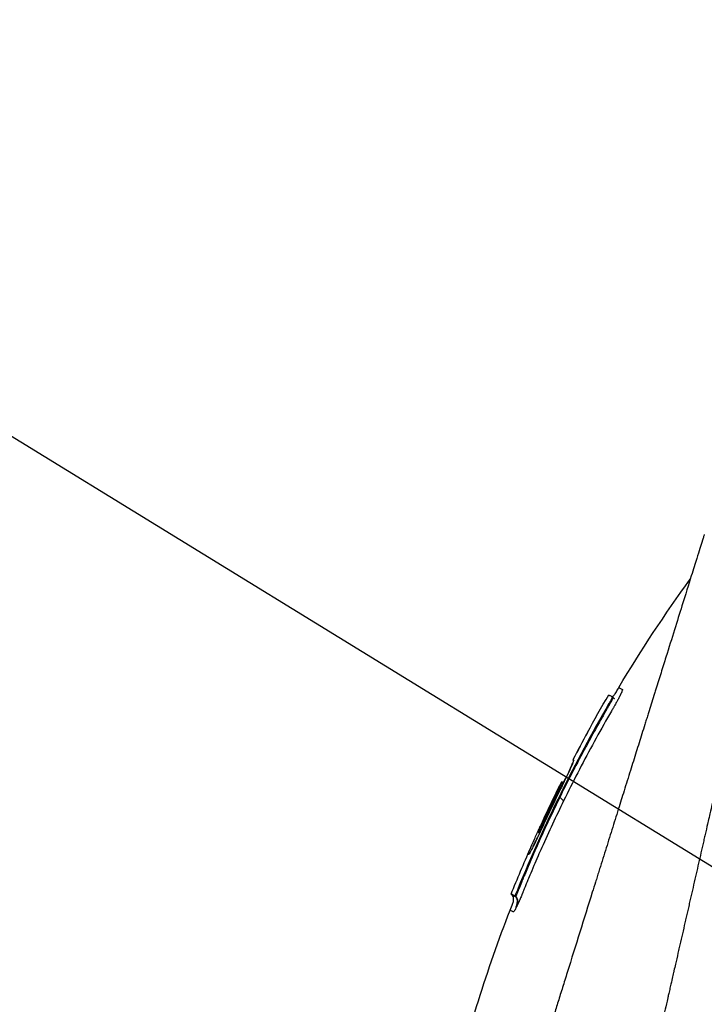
# Model space of a CAD drawing. Header units: millimetres. Extents: x 0 to 4378, y 0 to 2376.
# Tile 86 of 227: x 1443 to 1500, y 1285 to 1366. Entities that reach past the tile are written whole.
import ezdxf

# ---------------------------------------------------------------- set-up
doc = ezdxf.new("R2010")
doc.units = ezdxf.units.MM
doc.header["$LTSCALE"] = 0.2
doc.styles.add('Rainbow-5.0 Style', font='malgunsl.ttf')
doc.dimstyles.new('Rainbow-5.0 Style', dxfattribs={"dimtxt": 4, "dimasz": 2.5, "dimexe": 1, "dimexo": 1, "dimgap": 1, "dimtad": 1, "dimdsep": 46, "dimtxsty": 'Rainbow-5.0 Style', "dimcen": 0, "dimclrd": 251, "dimclre": 251, "dimclrt": 7, "dimazin": 3, "dimtp": 0.1, "dimtm": 0.1, "dimtfac": 0.61, "dimtmove": 0, "dimatfit": 3, "dimfxl": 1, "dimlwd": -1, "dimlwe": -1, "dimarcsym": 1})

# ---------------------------------------------------------------- blocks, each defined once
blk = doc.blocks.new('A$Ca3a613b0')
for p, q in [((-239.003, 650.387), (-239.06, 650.444)), ((-239.289, 649.825), (-239.339, 649.875)), ((-241.133, 647.476), (-241.128, 647.473)), ((-241.133, 647.476), (-241.129, 647.472)), ((-242.337, 645.214), (-242.275, 645.152)), ((-242.337, 645.214), (-242.275, 645.152)), ((-242.275, 645.182), (-242.273, 645.18)), ((-242.072, 644.77), (-242.072, 644.77)), ((-243.269, 643.389), (-243.27, 643.389)), ((-243.208, 643.358), (-243.121, 643.271)), ((-244.891, 639.578), (-244.965, 639.653)), ((-245.25, 639.223), (-245.118, 639.091)), ((-247.474, 634.03), (-247.401, 633.958)), ((-247.195, 633.888), (-247.122, 633.815)), ((-246.918, 634.459), (-246.865, 634.407))]:
    blk.add_line(p, q)
for centre, radius, start, end in [((-134.441, 588.939), 121.689, 151.24844, 152.45484), ((-134.438, 588.938), 121.694, 151.24936, 152.45507)]:
    blk.add_arc(centre, radius, start, end)
for points, knots in [([(-224.799, 667.491), (-224.8, 667.491), (-224.801, 667.489), (-224.802, 667.485), (-224.804, 667.481), (-224.806, 667.474), (-224.809, 667.465), (-224.814, 667.449), (-224.821, 667.423), (-224.831, 667.385), (-224.839, 667.35), (-224.85, 667.306), (-224.864, 667.249), (-224.876, 667.198), (-224.891, 667.135), (-224.909, 667.06), (-224.925, 666.991), (-224.944, 666.911), (-224.966, 666.818), (-224.986, 666.731), (-225.009, 666.633), (-225.034, 666.522), (-225.081, 666.318), (-225.138, 666.072), (-225.207, 665.773), (-225.219, 665.717), (-225.233, 665.659), (-225.246, 665.599), (-225.285, 665.428), (-225.342, 665.179), (-225.426, 664.815), (-225.494, 664.516), (-225.581, 664.138), (-225.693, 663.651), (-225.78, 663.269), (-225.883, 662.82), (-226.005, 662.285), (-226.11, 661.831), (-226.228, 661.315), (-226.363, 660.726), (-226.412, 660.511), (-226.464, 660.285), (-226.518, 660.05), (-226.597, 659.705), (-226.678, 659.348), (-226.762, 658.982), (-226.902, 658.371), (-227.049, 657.73), (-227.203, 657.061), (-227.28, 656.724), (-227.359, 656.38), (-227.44, 656.03), (-227.519, 655.684), (-227.6, 655.332), (-227.682, 654.973), (-227.848, 654.25), (-228.019, 653.5), (-228.196, 652.726), (-228.285, 652.339), (-228.375, 651.946), (-228.466, 651.547), (-228.485, 651.463), (-228.504, 651.379), (-228.523, 651.295), (-228.547, 651.189), (-228.62, 650.873), (-228.744, 650.333), (-228.819, 650.003), (-228.914, 649.589), (-229.029, 649.085), (-229.115, 648.71), (-229.213, 648.285), (-229.322, 647.806), (-229.37, 647.599), (-229.42, 647.382), (-229.472, 647.155), (-229.52, 646.945), (-229.57, 646.725), (-229.623, 646.497), (-229.663, 646.318), (-229.705, 646.135), (-229.749, 645.945), (-229.809, 645.685), (-229.869, 645.422), (-229.929, 645.158), (-229.981, 644.933), (-230.033, 644.706), (-230.085, 644.479), (-230.137, 644.251), (-230.19, 644.022), (-230.242, 643.793), (-230.296, 643.557), (-230.353, 643.309), (-230.406, 643.076), (-230.456, 642.858), (-230.503, 642.654), (-230.561, 642.401), (-230.619, 642.149), (-230.687, 641.85), (-230.753, 641.564), (-230.818, 641.277), (-230.881, 641.003), (-230.946, 640.718), (-230.994, 640.511), (-231.041, 640.305), (-231.088, 640.098), (-231.106, 640.02), (-231.124, 639.942), (-231.142, 639.864), (-231.208, 639.578), (-231.273, 639.29), (-231.339, 639.002), (-231.373, 638.858), (-231.406, 638.714), (-231.439, 638.569), (-231.472, 638.424), (-231.505, 638.279), (-231.539, 638.134), (-231.605, 637.843), (-231.672, 637.551), (-231.739, 637.258), (-231.873, 636.673), (-232.009, 636.082), (-232.145, 635.489), (-232.213, 635.192), (-232.281, 634.894), (-232.35, 634.595), (-232.418, 634.297), (-232.487, 633.997), (-232.556, 633.697), (-232.59, 633.546), (-232.625, 633.396), (-232.659, 633.245), (-232.694, 633.095), (-232.729, 632.944), (-232.763, 632.793), (-232.831, 632.499), (-232.898, 632.204), (-232.966, 631.909), (-232.968, 631.901), (-232.97, 631.892), (-232.972, 631.884), (-233.041, 631.58), (-233.111, 631.275), (-233.181, 630.969), (-233.251, 630.664), (-233.322, 630.358), (-233.392, 630.051), (-233.427, 629.897), (-233.462, 629.743), (-233.497, 629.59), (-233.532, 629.436), (-233.568, 629.282), (-233.603, 629.128), (-233.673, 628.819), (-233.744, 628.511), (-233.814, 628.201), (-233.856, 628.018), (-233.898, 627.836), (-233.94, 627.653), (-233.94, 627.65), (-233.941, 627.646), (-233.942, 627.642), (-233.955, 627.585), (-233.983, 627.461), (-234.027, 627.271), (-234.06, 627.127), (-234.102, 626.946), (-234.152, 626.726), (-234.179, 626.608), (-234.209, 626.479), (-234.241, 626.339), (-234.274, 626.195), (-234.309, 626.039), (-234.348, 625.872), (-234.374, 625.756), (-234.402, 625.634), (-234.431, 625.507), (-234.439, 625.472), (-234.447, 625.438), (-234.455, 625.404), (-234.537, 625.046), (-234.609, 624.733), (-234.67, 624.467), (-234.819, 623.815), (-234.905, 623.442), (-234.926, 623.352), (-234.984, 623.098), (-235.042, 622.844), (-235.1, 622.59), (-235.172, 622.277), (-235.243, 621.963), (-235.315, 621.65), (-235.347, 621.51), (-235.379, 621.369), (-235.411, 621.229), (-235.451, 621.056), (-235.49, 620.883), (-235.53, 620.709), (-235.576, 620.509), (-235.621, 620.309), (-235.667, 620.109), (-235.748, 619.753), (-235.99, 618.698), (-236.391, 616.952), (-236.397, 616.922), (-236.404, 616.892), (-236.411, 616.862), (-236.691, 615.643), (-236.97, 614.427), (-237.247, 613.218), (-237.463, 612.276), (-237.678, 611.338), (-237.891, 610.405), (-237.959, 610.111), (-238.026, 609.817), (-238.093, 609.524), (-238.373, 608.301), (-238.652, 607.088), (-238.927, 605.888), (-239.003, 605.558), (-239.078, 605.229), (-239.154, 604.901), (-239.212, 604.645), (-239.274, 604.377), (-239.338, 604.096), (-239.463, 603.552), (-239.598, 602.961), (-239.744, 602.325), (-239.809, 602.041), (-239.876, 601.748), (-239.945, 601.447), (-240.01, 601.163), (-240.076, 600.872), (-240.145, 600.574), (-240.209, 600.291), (-240.275, 600.002), (-240.343, 599.707), (-240.353, 599.662), (-240.364, 599.616), (-240.374, 599.57), (-240.427, 599.338), (-240.483, 599.096), (-240.54, 598.846), (-240.661, 598.317), (-240.791, 597.748), (-240.93, 597.141), (-241.052, 596.61), (-241.18, 596.05), (-241.315, 595.461), (-241.547, 594.447), (-241.799, 593.349), (-242.067, 592.179), (-242.26, 591.334), (-242.462, 590.451), (-242.672, 589.536)], [0.0008979, 0.0008979, 0.0008979, 0.0008979, 0.0108915, 0.0108915, 0.0108915, 0.020974, 0.020974, 0.020974, 0.0391503, 0.0391503, 0.0391503, 0.0554178, 0.0554178, 0.0554178, 0.0702751, 0.0702751, 0.0702751, 0.0840358, 0.0840358, 0.0840358, 0.0969119, 0.0969119, 0.0969119, 0.1205769, 0.1205769, 0.1205769, 0.125, 0.125, 0.125, 0.1638961, 0.1638961, 0.1638961, 0.1958374, 0.1958374, 0.1958374, 0.2208888, 0.2208888, 0.2208888, 0.2422005, 0.2422005, 0.2422005, 0.25, 0.25, 0.25, 0.2678209, 0.2678209, 0.2678209, 0.2975362, 0.2975362, 0.2975362, 0.3125, 0.3125, 0.3125, 0.3272656, 0.3272656, 0.3272656, 0.3570095, 0.3570095, 0.3570095, 0.3718814, 0.3718814, 0.3718814, 0.375, 0.375, 0.375, 0.3991671, 0.3991671, 0.3991671, 0.4139157, 0.4139157, 0.4139157, 0.4249028, 0.4249028, 0.4249028, 0.429655, 0.429655, 0.429655, 0.4340613, 0.4340613, 0.4340613, 0.4375, 0.4375, 0.4375, 0.4468814, 0.4468814, 0.4468814, 0.4548932, 0.4548932, 0.4548932, 0.4629051, 0.4629051, 0.4629051, 0.4712008, 0.4712008, 0.4712008, 0.4789288, 0.4789288, 0.4789288, 0.4866568, 0.4866568, 0.4866568, 0.4943848, 0.4943848, 0.4943848, 0.5, 0.5, 0.5, 0.502414, 0.502414, 0.502414, 0.5112437, 0.5112437, 0.5112437, 0.5156585, 0.5156585, 0.5156585, 0.5200734, 0.5200734, 0.5200734, 0.528903, 0.528903, 0.528903, 0.5465624, 0.5465624, 0.5465624, 0.555392, 0.555392, 0.555392, 0.5642217, 0.5642217, 0.5642217, 0.5686366, 0.5686366, 0.5686366, 0.5730514, 0.5730514, 0.5730514, 0.5816327, 0.5816327, 0.5816327, 0.5818813, 0.5818813, 0.5818813, 0.5907202, 0.5907202, 0.5907202, 0.5995591, 0.5995591, 0.5995591, 0.6039786, 0.6039786, 0.6039786, 0.6083981, 0.6083981, 0.6083981, 0.6172371, 0.6172371, 0.6172371, 0.622449, 0.622449, 0.622449, 0.6229413, 0.6229413, 0.6229413, 0.6298917, 0.6298917, 0.6298917, 0.6351416, 0.6351416, 0.6351416, 0.6379546, 0.6379546, 0.6379546, 0.6408496, 0.6408496, 0.6408496, 0.6428571, 0.6428571, 0.6428571, 0.6433986, 0.6433986, 0.6433986, 0.6491487, 0.6491487, 0.6491487, 0.6632653, 0.6632653, 0.6632653, 0.6704637, 0.6704637, 0.6704637, 0.6793393, 0.6793393, 0.6793393, 0.6833065, 0.6833065, 0.6833065, 0.6882149, 0.6882149, 0.6882149, 0.6938776, 0.6938776, 0.6938776, 0.7239727, 0.7239727, 0.7239727, 0.7244898, 0.7244898, 0.7244898, 0.7589042, 0.7589042, 0.7589042, 0.7857143, 0.7857143, 0.7857143, 0.7941949, 0.7941949, 0.7941949, 0.8295621, 0.8295621, 0.8295621, 0.8392857, 0.8392857, 0.8392857, 0.849008, 0.849008, 0.849008, 0.8678821, 0.8678821, 0.8678821, 0.876305, 0.876305, 0.876305, 0.8842189, 0.8842189, 0.8842189, 0.8917062, 0.8917062, 0.8917062, 0.8928571, 0.8928571, 0.8928571, 0.9031342, 0.9031342, 0.9031342, 0.9247967, 0.9247967, 0.9247967, 0.9437386, 0.9437386, 0.9437386, 0.9764071, 0.9764071, 0.9764071, 1, 1, 1, 1]), ([(-231.413, 663.938), (-231.413, 663.939), (-231.413, 663.939), (-231.437, 663.863), (-231.451, 663.818), (-231.482, 663.722), (-231.496, 663.677), (-231.574, 663.429), (-231.663, 663.143), (-231.854, 662.533), (-231.941, 662.253), (-232.172, 661.518), (-232.323, 661.036), (-232.72, 659.768), (-232.98, 658.936), (-233.662, 656.757), (-234.109, 655.331), (-234.738, 653.318), (-234.874, 652.884), (-235.084, 652.215), (-235.154, 651.991), (-235.295, 651.539), (-235.367, 651.31), (-235.477, 650.959), (-235.514, 650.84), (-235.626, 650.481), (-235.701, 650.243), (-235.851, 649.765), (-235.926, 649.526), (-236.039, 649.164), (-236.077, 649.043), (-236.155, 648.793), (-236.195, 648.664), (-236.276, 648.406), (-236.316, 648.277), (-236.439, 647.885), (-236.523, 647.617), (-236.682, 647.11), (-236.76, 646.86), (-236.917, 646.359), (-236.995, 646.11), (-237.233, 645.349), (-237.395, 644.831), (-237.732, 643.753), (-237.91, 643.186), (-238.244, 642.118), (-238.4, 641.62), (-238.609, 640.951), (-238.653, 640.81), (-238.875, 640.102), (-239.053, 639.533), (-239.323, 638.669), (-239.414, 638.379), (-239.595, 637.802), (-239.686, 637.512), (-239.868, 636.93), (-239.958, 636.642), (-240.095, 636.203), (-240.142, 636.054), (-240.233, 635.763), (-240.277, 635.622), (-240.369, 635.328), (-240.415, 635.181), (-240.547, 634.76), (-240.637, 634.473), (-241.411, 632), (-242.109, 629.767), (-242.877, 627.313), (-242.942, 627.105), (-243.073, 626.688), (-243.136, 626.484), (-243.262, 626.083), (-243.324, 625.885), (-243.446, 625.494), (-243.506, 625.303), (-243.625, 624.924), (-243.684, 624.735), (-243.853, 624.195), (-243.966, 623.834), (-244.292, 622.794), (-244.506, 622.108), (-244.802, 621.163), (-244.893, 620.87), (-245.028, 620.44), (-245.071, 620.303), (-245.198, 619.898), (-245.281, 619.632), (-245.442, 619.117), (-245.519, 618.87), (-245.742, 618.158), (-245.887, 617.695), (-246.284, 616.426), (-246.535, 615.625), (-246.97, 614.235), (-247.155, 613.643), (-247.614, 612.176), (-247.886, 611.306), (-248.288, 610.021), (-248.421, 609.596), (-248.619, 608.963), (-248.685, 608.753), (-248.783, 608.44), (-248.815, 608.336), (-248.864, 608.18), (-248.88, 608.128), (-248.905, 608.05), (-248.913, 608.024), (-248.929, 607.972), (-248.937, 607.946), (-248.945, 607.92)], [0.000492, 0.000492, 0.000492, 0.000492, 0.070477, 0.070477, 0.116784, 0.116784, 0.147598, 0.147598, 0.270163, 0.270163, 0.35129, 0.35129, 0.459378, 0.459378, 0.603543, 0.603543, 0.795477, 0.795477, 0.846759, 0.846759, 0.872247, 0.872247, 0.897546, 0.897546, 0.910816, 0.910816, 0.936058, 0.936058, 0.961053, 0.961053, 0.973407, 0.973407, 0.986612, 0.986612, 0.999925, 0.999925, 1.026343, 1.026343, 1.051465, 1.051465, 1.076258, 1.076258, 1.125243, 1.125243, 1.177878, 1.177878, 1.224985, 1.224985, 1.237745, 1.237745, 1.287061, 1.287061, 1.311764, 1.311764, 1.336615, 1.336615, 1.361333, 1.361333, 1.372959, 1.372959, 1.384222, 1.384222, 1.395507, 1.395507, 1.41867, 1.41867, 1.596072, 1.596072, 1.612752, 1.612752, 1.628768, 1.628768, 1.644172, 1.644172, 1.659003, 1.659003, 1.673475, 1.673475, 1.702106, 1.702106, 1.756638, 1.756638, 1.781274, 1.781274, 1.792708, 1.792708, 1.814679, 1.814679, 1.835454, 1.835454, 1.874477, 1.874477, 1.942807, 1.942807, 1.994085, 1.994085, 2.070998, 2.070998, 2.109452, 2.109452, 2.128666, 2.128666, 2.138273, 2.138273, 2.143077, 2.143077, 2.145479, 2.145479, 2.147874, 2.147874, 2.147874, 2.147874]), ([(-239.079, 650.454), (-239.066, 650.457), (-239.054, 650.462), (-239.023, 650.477), (-239.005, 650.488), (-238.963, 650.521), (-238.941, 650.543), (-238.884, 650.608), (-238.852, 650.654), (-238.756, 650.804), (-238.698, 650.912), (-238.604, 651.085), (-238.568, 651.149), (-238.53, 651.213)], [0.88221943, 0.88221943, 0.88221943, 0.88221943, 0.88612857, 0.88612857, 0.89254312, 0.89254312, 0.90193654, 0.90193654, 0.91846698, 0.91846698, 0.9553245, 0.9553245, 0.97748476, 0.97748476, 0.97748476, 0.97748476]), ([(-238.53, 651.213), (-238.529, 651.212), (-238.521, 651.208), (-238.505, 651.2), (-238.489, 651.192), (-238.466, 651.18), (-238.434, 651.164), (-238.403, 651.148), (-238.364, 651.128), (-238.318, 651.104), (-238.295, 651.092), (-238.27, 651.079), (-238.243, 651.065), (-238.239, 651.064), (-238.236, 651.062), (-238.233, 651.06), (-238.231, 651.059), (-238.229, 651.059), (-238.228, 651.057), (-238.226, 651.056), (-238.225, 651.054), (-238.224, 651.052), (-238.22, 651.043), (-238.222, 651.026), (-238.227, 651.001), (-238.233, 650.976), (-238.244, 650.944), (-238.259, 650.904), (-238.263, 650.894), (-238.267, 650.884), (-238.271, 650.873), (-238.273, 650.868), (-238.275, 650.862), (-238.278, 650.857), (-238.279, 650.854), (-238.28, 650.851), (-238.281, 650.848), (-238.282, 650.845), (-238.283, 650.842), (-238.285, 650.839), (-238.289, 650.828), (-238.295, 650.816), (-238.3, 650.803), (-238.303, 650.797), (-238.305, 650.791), (-238.308, 650.785), (-238.311, 650.778), (-238.314, 650.772), (-238.317, 650.765), (-238.32, 650.758), (-238.323, 650.752), (-238.326, 650.745), (-238.336, 650.722), (-238.347, 650.699), (-238.359, 650.674), (-238.374, 650.642), (-238.39, 650.608), (-238.407, 650.573), (-238.414, 650.558), (-238.422, 650.543), (-238.43, 650.527)], [-0.2887059, -0.2887059, -0.2887059, -0.2887059, -0.2541581, -0.2541581, -0.2541581, -0.2195873, -0.2195873, -0.2195873, -0.1850229, -0.1850229, -0.1850229, -0.1677408, -0.1677408, -0.1677408, -0.1655805, -0.1655805, -0.1655805, -0.1645003, -0.1645003, -0.1645003, -0.1634202, -0.1634202, -0.1634202, -0.1590997, -0.1590997, -0.1590997, -0.1547791, -0.1547791, -0.1547791, -0.153699, -0.153699, -0.153699, -0.1531589, -0.1531589, -0.1531589, -0.1528889, -0.1528889, -0.1528889, -0.1526188, -0.1526188, -0.1526188, -0.1515387, -0.1515387, -0.1515387, -0.1509986, -0.1509986, -0.1509986, -0.1504586, -0.1504586, -0.1504586, -0.1499185, -0.1499185, -0.1499185, -0.1481076, -0.1481076, -0.1481076, -0.1457567, -0.1457567, -0.1457567, -0.1447486, -0.1447486, -0.1447486, -0.1447486]), ([(-238.53, 651.213), (-238.53, 651.213), (-238.53, 651.213), (-238.53, 651.213), (-238.53, 651.213), (-238.53, 651.213), (-238.53, 651.213)], [-0.2892613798, -0.2892613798, -0.2892613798, -0.2892613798, -0.2887161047, -0.2887161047, -0.2887161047, -0.2887058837, -0.2887058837, -0.2887058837, -0.2887058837]), ([(-238.43, 650.527), (-238.44, 650.506), (-238.451, 650.485), (-238.461, 650.463), (-238.481, 650.425), (-238.501, 650.386), (-238.522, 650.346), (-238.543, 650.305), (-238.564, 650.264), (-238.587, 650.221), (-238.598, 650.2), (-238.61, 650.178), (-238.621, 650.157), (-238.633, 650.135), (-238.645, 650.113), (-238.657, 650.091), (-238.705, 650.003), (-238.755, 649.912), (-238.807, 649.819), (-238.833, 649.773), (-238.86, 649.726), (-238.886, 649.679), (-238.9, 649.656), (-238.913, 649.632), (-238.927, 649.609), (-238.94, 649.585), (-238.954, 649.562), (-238.968, 649.539), (-238.981, 649.515), (-238.995, 649.492), (-239.008, 649.468), (-239.022, 649.445), (-239.036, 649.421), (-239.049, 649.398), (-239.077, 649.351), (-239.104, 649.304), (-239.131, 649.257), (-239.24, 649.07), (-239.348, 648.882), (-239.456, 648.694), (-239.886, 647.941), (-240.309, 647.184), (-240.723, 646.422), (-241.552, 644.898), (-242.348, 643.356), (-243.109, 641.798)], [-0.1447486, -0.1447486, -0.1447486, -0.1447486, -0.1434058, -0.1434058, -0.1434058, -0.1410549, -0.1410549, -0.1410549, -0.138704, -0.138704, -0.138704, -0.1375285, -0.1375285, -0.1375285, -0.1363531, -0.1363531, -0.1363531, -0.1316512, -0.1316512, -0.1316512, -0.1293003, -0.1293003, -0.1293003, -0.1281249, -0.1281249, -0.1281249, -0.1269494, -0.1269494, -0.1269494, -0.125774, -0.125774, -0.125774, -0.1245985, -0.1245985, -0.1245985, -0.1222476, -0.1222476, -0.1222476, -0.1128439, -0.1128439, -0.1128439, -0.0752293, -0.0752293, -0.0752293, 0, 0, 0, 0]), ([(-239.36, 650.597), (-239.36, 650.597), (-239.36, 650.597), (-239.359, 650.597), (-239.335, 650.584), (-239.236, 650.534), (-239.161, 650.496), (-239.061, 650.445)], [-0.8656065, -0.8656065, -0.8656065, -0.8656065, -0.8621421, -0.8621421, -0.4402995, -0.4402995, -0.000001, -0.000001, -0.000001, -0.000001]), ([(-239.061, 650.445), (-239.057, 650.443), (-239.057, 650.434), (-239.065, 650.405), (-239.073, 650.385), (-239.094, 650.333), (-239.109, 650.301), (-239.145, 650.228), (-239.165, 650.188), (-239.211, 650.103), (-239.235, 650.057), (-239.286, 649.966), (-239.312, 649.92), (-239.339, 649.875)], [-0.09818224, -0.09818224, -0.09818224, -0.09818224, -0.08163434, -0.08163434, -0.06586622, -0.06586622, -0.04902056, -0.04902056, -0.0323577, -0.0323577, -0.01585951, -0.01585951, -0.00000099, -0.00000099, -0.00000099, -0.00000099]), ([(-239.003, 650.387), (-239.002, 650.386), (-239.001, 650.384), (-239.001, 650.38), (-239.001, 650.378), (-239.001, 650.376), (-239.002, 650.373), (-239.002, 650.371), (-239.003, 650.368), (-239.003, 650.366), (-239.004, 650.363), (-239.005, 650.36), (-239.006, 650.357), (-239.008, 650.35), (-239.011, 650.344), (-239.013, 650.338), (-239.016, 650.331), (-239.019, 650.323), (-239.023, 650.314), (-239.033, 650.292), (-239.045, 650.266), (-239.06, 650.236), (-239.064, 650.228), (-239.068, 650.221), (-239.072, 650.213), (-239.082, 650.194), (-239.096, 650.169), (-239.113, 650.136), (-239.129, 650.107), (-239.148, 650.073), (-239.171, 650.032), (-239.174, 650.028), (-239.176, 650.024), (-239.178, 650.02), (-239.205, 649.972), (-239.229, 649.929), (-239.25, 649.894), (-239.265, 649.866), (-239.279, 649.843), (-239.289, 649.825)], [0.0317932, 0.0317932, 0.0317932, 0.0317932, 0.0990517, 0.0990517, 0.0990517, 0.125, 0.125, 0.125, 0.1497348, 0.1497348, 0.1497348, 0.1822151, 0.1822151, 0.1822151, 0.25, 0.25, 0.25, 0.3087286, 0.3087286, 0.3087286, 0.4613421, 0.4613421, 0.4613421, 0.5, 0.5, 0.5, 0.6333546, 0.6333546, 0.6333546, 0.75, 0.75, 0.75, 0.7608461, 0.7608461, 0.7608461, 0.894498, 0.894498, 0.894498, 1, 1, 1, 1]), ([(-239.003, 650.387), (-238.988, 650.372), (-238.973, 650.357), (-238.951, 650.339), (-238.946, 650.335), (-238.938, 650.329), (-238.936, 650.327), (-238.933, 650.325), (-238.933, 650.325), (-238.932, 650.324), (-238.932, 650.324), (-238.931, 650.324), (-238.931, 650.323), (-238.931, 650.323), (-238.931, 650.323), (-238.931, 650.323), (-238.931, 650.323), (-238.93, 650.323), (-238.93, 650.323), (-238.93, 650.323), (-238.93, 650.323), (-238.93, 650.323)], [0, 0, 0, 0, 0.006302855, 0.006302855, 0.008419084, 0.008419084, 0.009213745, 0.009213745, 0.009413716, 0.009413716, 0.009571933, 0.009571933, 0.009651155, 0.009651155, 0.009690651, 0.009690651, 0.009730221, 0.009730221, 0.009769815, 0.009769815, 0.009776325, 0.009776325, 0.009776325, 0.009776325]), ([(-238.932, 650.324), (-238.932, 650.324), (-238.932, 650.324), (-238.932, 650.324), (-238.931, 650.324), (-238.928, 650.322), (-238.925, 650.32), (-238.921, 650.318), (-238.919, 650.317), (-238.916, 650.316), (-238.915, 650.315), (-238.913, 650.314), (-238.913, 650.314), (-238.913, 650.314)], [0.02034435, 0.02034435, 0.02034435, 0.02034435, 0.02145072, 0.02145072, 0.04171423, 0.04171423, 0.06063341, 0.06063341, 0.06772746, 0.06772746, 0.07304792, 0.07304792, 0.074301, 0.074301, 0.074301, 0.074301]), ([(-238.914, 650.314), (-238.914, 650.314), (-238.914, 650.314), (-238.913, 650.314), (-238.911, 650.313), (-238.905, 650.311), (-238.902, 650.309), (-238.897, 650.308), (-238.896, 650.307), (-238.896, 650.307), (-238.896, 650.307), (-238.895, 650.307), (-238.895, 650.307), (-238.895, 650.307), (-238.895, 650.307), (-238.895, 650.307)], [0.075540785, 0.075540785, 0.075540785, 0.075540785, 0.076098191, 0.076098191, 0.078373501, 0.078373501, 0.080325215, 0.080325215, 0.080606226, 0.080606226, 0.080645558, 0.080645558, 0.080665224, 0.080665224, 0.080678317, 0.080678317, 0.080678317, 0.080678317]), ([(-239.339, 649.875), (-240.767, 647.428), (-242.106, 644.937), (-244.64, 639.796), (-245.827, 637.149), (-246.918, 634.459)], [-1.719587, -1.719587, -1.719587, -1.719587, -0.870829, -0.870829, -0.000001, -0.000001, -0.000001, -0.000001]), ([(-239.289, 649.825), (-239.295, 649.815), (-239.306, 649.794), (-239.324, 649.764), (-239.347, 649.723), (-239.381, 649.665), (-239.425, 649.587), (-239.439, 649.562), (-239.455, 649.534), (-239.473, 649.504), (-239.495, 649.465), (-239.52, 649.422), (-239.547, 649.374), (-239.551, 649.366), (-239.556, 649.358), (-239.561, 649.35), (-239.568, 649.336), (-239.576, 649.323), (-239.584, 649.309), (-239.596, 649.287), (-239.609, 649.265), (-239.621, 649.244), (-239.633, 649.222), (-239.646, 649.2), (-239.658, 649.179), (-239.67, 649.157), (-239.683, 649.135), (-239.695, 649.114), (-239.72, 649.069), (-239.745, 649.025), (-239.769, 648.984), (-239.79, 648.946), (-239.811, 648.909), (-239.831, 648.874), (-239.908, 648.737), (-239.985, 648.6), (-240.063, 648.462), (-240.164, 648.282), (-240.265, 648.101), (-240.366, 647.92), (-240.637, 647.433), (-240.923, 646.915), (-241.221, 646.364), (-241.286, 646.245), (-241.352, 646.123), (-241.418, 646.001), (-241.5, 645.848), (-241.631, 645.605), (-241.808, 645.27)], [0, 0, 0, 0, 0.0133397, 0.0133397, 0.0133397, 0.03125, 0.03125, 0.03125, 0.0436988, 0.0436988, 0.0436988, 0.0597938, 0.0597938, 0.0597938, 0.0625, 0.0625, 0.0625, 0.0673095, 0.0673095, 0.0673095, 0.0751746, 0.0751746, 0.0751746, 0.0832707, 0.0832707, 0.0832707, 0.0916192, 0.0916192, 0.0916192, 0.1091793, 0.1091793, 0.1091793, 0.125, 0.125, 0.125, 0.1792162, 0.1792162, 0.1792162, 0.25, 0.25, 0.25, 0.4553665, 0.4553665, 0.4553665, 0.5, 0.5, 0.5, 0.6281551, 0.6281551, 0.6281551, 0.6281551]), ([(-239.089, 649.353), (-239.089, 649.353), (-239.089, 649.353), (-239.089, 649.353), (-239.089, 649.353), (-239.089, 649.354), (-239.088, 649.355), (-239.087, 649.356), (-239.087, 649.357), (-239.085, 649.36), (-239.084, 649.362), (-239.082, 649.366), (-239.081, 649.366), (-239.081, 649.367)], [0.018027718, 0.018027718, 0.018027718, 0.018027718, 0.018129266, 0.018129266, 0.018485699, 0.018485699, 0.018904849, 0.018904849, 0.019483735, 0.019483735, 0.020372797, 0.020372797, 0.020720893, 0.020720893, 0.020720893, 0.020720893]), ([(-241.808, 645.27), (-241.977, 644.952), (-242.188, 644.551), (-242.439, 644.065), (-242.852, 643.264), (-243.177, 642.612), (-243.422, 642.11)], [0.6281551, 0.6281551, 0.6281551, 0.6281551, 0.75, 0.75, 0.75, 1, 1, 1, 1]), ([(-242.275, 645.182), (-242.269, 645.18), (-242.272, 645.159), (-242.294, 645.085), (-242.314, 645.031), (-242.391, 644.84), (-242.465, 644.668), (-242.655, 644.247), (-242.771, 643.999), (-242.97, 643.582), (-243.045, 643.427), (-243.2, 643.11), (-243.279, 642.949), (-243.359, 642.788)], [-0.4066496, -0.4066496, -0.4066496, -0.4066496, -0.3530901, -0.3530901, -0.2996138, -0.2996138, -0.2036808, -0.2036808, -0.1075118, -0.1075118, -0.053792, -0.053792, 0, 0, 0, 0]), ([(-243.124, 643.274), (-243.069, 643.388), (-243.015, 643.5), (-242.81, 643.927), (-242.701, 644.162), (-242.503, 644.591), (-242.434, 644.748), (-242.349, 644.95), (-242.3, 645.07), (-242.284, 645.138), (-242.282, 645.149), (-242.282, 645.159)], [-1.875154, -1.875154, -1.875154, -1.875154, -1.786266, -1.786266, -1.531519, -1.531519, -1.065024, -1.065024, -0.555126, -0.555126, -0.455018, -0.455018, -0.455018, -0.455018]), ([(-242.337, 645.214), (-242.334, 645.213), (-242.33, 645.211), (-242.324, 645.208), (-242.319, 645.205), (-242.312, 645.201), (-242.304, 645.197), (-242.295, 645.193), (-242.285, 645.189), (-242.275, 645.182)], [-1, -1, -1, -1, -0.666667, -0.666667, -0.666667, -0.333333, -0.333333, -0.333333, 0, 0, 0, 0]), ([(-244.878, 639.608), (-244.949, 639.452), (-245.021, 639.296), (-245.164, 638.991), (-245.234, 638.843), (-245.378, 638.541), (-245.513, 638.262), (-245.727, 637.835), (-245.817, 637.659), (-246.058, 637.228), (-246.04, 637.354), (-246.076, 637.34), (-246.082, 637.332), (-246.078, 637.37), (-246.044, 637.453), (-246.003, 637.553), (-245.955, 637.667), (-245.758, 638.113), (-245.657, 638.34), (-245.409, 638.889), (-245.276, 639.183), (-245.031, 639.717), (-244.835, 640.143), (-244.252, 641.392), (-243.768, 642.394), (-243.27, 643.389)], [-1.490546, -1.490546, -1.490546, -1.490546, -1.372171, -1.372171, -1.254036, -1.254036, -1.123299, -1.123299, -1.043679, -1.043679, -0.850826, -0.850826, -0.807838, -0.807838, -0.709589, -0.709589, -0.595224, -0.595224, -0.510831, -0.510831, -0.413449, -0.413449, -0.333919, -0.333919, 0, 0, 0, 0]), ([(-244.965, 639.653), (-245.022, 639.529), (-245.078, 639.412), (-245.142, 639.283), (-245.16, 639.249), (-245.185, 639.204), (-245.193, 639.194), (-245.198, 639.196), (-245.201, 639.198), (-245.207, 639.201), (-245.21, 639.203), (-245.219, 639.207), (-245.224, 639.21), (-245.233, 639.214), (-245.237, 639.216), (-245.244, 639.22), (-245.247, 639.221), (-245.251, 639.223), (-245.246, 639.235), (-245.226, 639.283), (-245.211, 639.318), (-245.152, 639.45), (-245.099, 639.568), (-245.006, 639.77), (-244.971, 639.847), (-244.899, 640.002), (-244.863, 640.08), (-244.755, 640.312), (-244.683, 640.467), (-244.465, 640.931), (-244.319, 641.24), (-244.023, 641.856), (-243.874, 642.164), (-243.649, 642.624), (-243.573, 642.777), (-243.422, 643.083), (-243.346, 643.236), (-243.269, 643.389)], [0, 0, 0, 0, 0.049586, 0.049586, 0.074046, 0.074046, 0.09857, 0.09857, 0.137167, 0.137167, 0.175764, 0.175764, 0.252958, 0.252958, 0.330152, 0.330152, 0.407345, 0.407345, 0.43188, 0.43188, 0.45635, 0.45635, 0.505944, 0.505944, 0.536823, 0.536823, 0.567702, 0.567702, 0.629461, 0.629461, 0.752975, 0.752975, 0.876487, 0.876487, 0.938244, 0.938244, 1, 1, 1, 1]), ([(-243.269, 643.389), (-243.267, 643.388), (-243.264, 643.387), (-243.261, 643.385), (-243.257, 643.383), (-243.253, 643.381), (-243.248, 643.378), (-243.243, 643.375), (-243.237, 643.372), (-243.23, 643.369), (-243.227, 643.367), (-243.223, 643.366), (-243.22, 643.364), (-243.216, 643.362), (-243.212, 643.36), (-243.208, 643.358), (-243.206, 643.357), (-243.21, 643.344), (-243.219, 643.32), (-243.229, 643.296), (-243.244, 643.261), (-243.263, 643.218), (-243.303, 643.13), (-243.359, 643.013), (-243.42, 642.89), (-243.552, 642.623), (-243.684, 642.354), (-243.815, 642.085), (-243.945, 641.816), (-244.075, 641.547), (-244.204, 641.277), (-244.333, 641.007), (-244.461, 640.737), (-244.587, 640.466), (-244.651, 640.331), (-244.714, 640.195), (-244.777, 640.06), (-244.808, 639.992), (-244.84, 639.924), (-244.871, 639.856), (-244.902, 639.788), (-244.934, 639.72), (-244.965, 639.653)], [0, 0, 0, 0, 0.102758, 0.102758, 0.102758, 0.205514, 0.205514, 0.205514, 0.30827, 0.30827, 0.30827, 0.359648, 0.359648, 0.359648, 0.411026, 0.411026, 0.411026, 0.438236, 0.438236, 0.438236, 0.465377, 0.465377, 0.465377, 0.5204, 0.5204, 0.5204, 0.640302, 0.640302, 0.640302, 0.760202, 0.760202, 0.760202, 0.880101, 0.880101, 0.880101, 0.94005, 0.94005, 0.94005, 0.970025, 0.970025, 0.970025, 1, 1, 1, 1]), ([(-243.359, 642.788), (-243.62, 642.262), (-243.877, 641.734), (-244.383, 640.673), (-244.632, 640.142), (-244.878, 639.608)], [0.000001, 0.000001, 0.000001, 0.000001, 0.1762141, 0.1762141, 0.3524272, 0.3524272, 0.3524272, 0.3524272]), ([(-243.422, 642.11), (-244.101, 640.724), (-244.754, 639.325), (-245.379, 637.913), (-245.691, 637.208), (-245.997, 636.499), (-246.296, 635.787), (-246.37, 635.609), (-246.445, 635.431), (-246.518, 635.253), (-246.537, 635.208), (-246.555, 635.164), (-246.574, 635.119), (-246.583, 635.097), (-246.592, 635.074), (-246.601, 635.052), (-246.61, 635.03), (-246.62, 635.008), (-246.629, 634.985), (-246.665, 634.896), (-246.702, 634.807), (-246.739, 634.717), (-246.775, 634.628), (-246.811, 634.539), (-246.848, 634.449), (-246.852, 634.438), (-246.857, 634.427), (-246.861, 634.416), (-246.863, 634.413), (-246.864, 634.41), (-246.865, 634.407)], [0, 0, 0, 0, 0.548701, 0.548701, 0.548701, 0.823051, 0.823051, 0.823051, 0.891639, 0.891639, 0.891639, 0.908786, 0.908786, 0.908786, 0.917359, 0.917359, 0.917359, 0.925933, 0.925933, 0.925933, 0.960226, 0.960226, 0.960226, 0.99452, 0.99452, 0.99452, 0.998807, 0.998807, 0.998807, 1, 1, 1, 1]), ([(-243.109, 641.798), (-243.739, 640.51), (-244.345, 639.21), (-244.928, 637.9), (-245.04, 637.649), (-245.14, 637.42), (-245.23, 637.216), (-245.375, 636.883), (-245.491, 636.614), (-245.58, 636.407), (-245.847, 635.785), (-246.023, 635.359), (-246.117, 635.132), (-246.153, 635.046), (-246.186, 634.965), (-246.217, 634.891), (-246.237, 634.841), (-246.251, 634.807), (-246.287, 634.718), (-246.307, 634.669), (-246.331, 634.61), (-246.359, 634.541), (-246.361, 634.536), (-246.363, 634.531), (-246.365, 634.526), (-246.401, 634.438), (-246.432, 634.361), (-246.458, 634.296), (-246.471, 634.264), (-246.483, 634.235), (-246.494, 634.209), (-246.499, 634.195), (-246.507, 634.176), (-246.517, 634.152), (-246.522, 634.14), (-246.527, 634.127), (-246.533, 634.113), (-246.537, 634.103), (-246.541, 634.092), (-246.546, 634.081), (-246.55, 634.073), (-246.553, 634.063), (-246.557, 634.054), (-246.563, 634.04), (-246.569, 634.025), (-246.575, 634.011), (-246.59, 633.974), (-246.607, 633.935), (-246.623, 633.895), (-246.642, 633.851), (-246.665, 633.794), (-246.694, 633.727), (-246.715, 633.677), (-246.739, 633.62), (-246.765, 633.559), (-246.783, 633.518), (-246.799, 633.482), (-246.813, 633.449), (-246.818, 633.438), (-246.823, 633.426), (-246.827, 633.416), (-246.832, 633.404), (-246.837, 633.393), (-246.842, 633.383), (-246.853, 633.358), (-246.863, 633.336), (-246.871, 633.318), (-246.883, 633.289), (-246.892, 633.269), (-246.898, 633.257), (-246.908, 633.236), (-246.917, 633.215), (-246.927, 633.193), (-246.957, 633.129), (-246.987, 633.064), (-247.018, 633), (-247.023, 632.99), (-247.027, 632.98), (-247.032, 632.971), (-247.051, 632.932), (-247.067, 632.901), (-247.08, 632.875), (-247.102, 632.83), (-247.116, 632.804), (-247.124, 632.79)], [-1, -1, -1, -1, -0.571429, -0.571429, -0.571429, -0.517013, -0.517013, -0.517013, -0.428571, -0.428571, -0.428571, -0.285714, -0.285714, -0.285714, -0.251318, -0.251318, -0.251318, -0.22809, -0.22809, -0.22809, -0.215245, -0.215245, -0.215245, -0.214286, -0.214286, -0.214286, -0.190326, -0.190326, -0.190326, -0.178571, -0.178571, -0.178571, -0.170079, -0.170079, -0.170079, -0.165897, -0.165897, -0.165897, -0.16301, -0.16301, -0.16301, -0.160714, -0.160714, -0.160714, -0.15572, -0.15572, -0.15572, -0.142857, -0.142857, -0.142857, -0.122369, -0.122369, -0.122369, -0.107143, -0.107143, -0.107143, -0.098661, -0.098661, -0.098661, -0.095602, -0.095602, -0.095602, -0.092244, -0.092244, -0.092244, -0.084114, -0.084114, -0.084114, -0.071429, -0.071429, -0.071429, -0.062578, -0.062578, -0.062578, -0.035714, -0.035714, -0.035714, -0.032876, -0.032876, -0.032876, -0.020946, -0.020946, -0.020946, 0, 0, 0, 0]), ([(-245.658, 637.971), (-245.651, 637.988), (-245.643, 638.004), (-245.635, 638.021), (-245.586, 638.123), (-245.532, 638.234), (-245.476, 638.351), (-245.447, 638.409), (-245.418, 638.47), (-245.388, 638.531), (-245.358, 638.593), (-245.328, 638.656), (-245.297, 638.72), (-245.258, 638.799), (-245.218, 638.881), (-245.177, 638.964)], [0.5180096, 0.5180096, 0.5180096, 0.5180096, 0.5367422, 0.5367422, 0.5367422, 0.6513142, 0.6513142, 0.6513142, 0.7086002, 0.7086002, 0.7086002, 0.7658861, 0.7658861, 0.7658861, 0.8372573, 0.8372573, 0.8372573, 0.8372573]), ([(-246.06, 637.34), (-246.06, 637.34), (-246.06, 637.34), (-246.06, 637.34), (-246.06, 637.34), (-246.056, 637.335), (-246.052, 637.331), (-246.048, 637.327)], [0, 0, 0, 0, 0.000012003, 0.000012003, 0.000062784, 0.000062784, 0.002840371, 0.002840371, 0.002840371, 0.002840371]), ([(-247.566, 632.701), (-247.492, 632.893), (-247.404, 633.079), (-247.303, 633.372), (-247.274, 633.475), (-247.263, 633.642), (-247.267, 633.706), (-247.301, 633.821), (-247.33, 633.875), (-247.377, 633.933), (-247.389, 633.946), (-247.401, 633.958)], [0, 0, 0, 0, 0.0615739, 0.0615739, 0.0930882, 0.0930882, 0.1117244, 0.1117244, 0.1291911, 0.1291911, 0.1343254, 0.1343254, 0.1343254, 0.1343254]), ([(-247.195, 633.888), (-247.38, 633.983), (-247.474, 634.03), (-247.474, 634.03), (-247.474, 634.03), (-247.474, 634.03), (-247.474, 634.03)], [0, 0, 0, 0, 0.5021852, 0.5021852, 0.5021852, 0.5022174, 0.5022174, 0.5022174, 0.5022174]), ([(-247.122, 633.815), (-247.122, 633.815), (-247.123, 633.815), (-247.123, 633.816), (-247.124, 633.816), (-247.125, 633.816), (-247.126, 633.817), (-247.127, 633.818), (-247.128, 633.818), (-247.13, 633.819), (-247.136, 633.822), (-247.141, 633.825), (-247.147, 633.828), (-247.153, 633.831), (-247.158, 633.833), (-247.164, 633.836), (-247.165, 633.837), (-247.166, 633.838), (-247.168, 633.838), (-247.169, 633.839), (-247.17, 633.84), (-247.172, 633.84), (-247.174, 633.842), (-247.177, 633.843), (-247.18, 633.844), (-247.2, 633.855), (-247.22, 633.865), (-247.238, 633.874), (-247.274, 633.893), (-247.304, 633.908), (-247.328, 633.92), (-247.352, 633.933), (-247.37, 633.942), (-247.382, 633.948), (-247.394, 633.954), (-247.401, 633.957), (-247.401, 633.958), (-247.401, 633.958), (-247.401, 633.958), (-247.401, 633.958)], [0, 0, 0, 0, 0.0013857, 0.0013857, 0.0013857, 0.0033723, 0.0033723, 0.0033723, 0.0073454, 0.0073454, 0.0073454, 0.0232379, 0.0232379, 0.0232379, 0.0391303, 0.0391303, 0.0391303, 0.0431034, 0.0431034, 0.0431034, 0.0470765, 0.0470765, 0.0470765, 0.0550227, 0.0550227, 0.0550227, 0.1185925, 0.1185925, 0.1185925, 0.2457321, 0.2457321, 0.2457321, 0.3728716, 0.3728716, 0.3728716, 0.5000112, 0.5000112, 0.5000112, 0.5023962, 0.5023962, 0.5023962, 0.5023962]), ([(-246.918, 634.459), (-246.947, 634.388), (-246.976, 634.317), (-247.037, 634.178), (-247.067, 634.111), (-247.119, 634.003), (-247.141, 633.961), (-247.168, 633.916), (-247.176, 633.904), (-247.188, 633.889), (-247.192, 633.886), (-247.195, 633.888)], [-0.09630603, -0.09630603, -0.09630603, -0.09630603, -0.07320762, -0.07320762, -0.04828154, -0.04828154, -0.02519492, -0.02519492, -0.01231734, -0.01231734, -0.000001, -0.000001, -0.000001, -0.000001]), ([(-247.105, 633.828), (-247.108, 633.823), (-247.111, 633.819), (-247.114, 633.817), (-247.115, 633.816), (-247.117, 633.815), (-247.118, 633.815), (-247.119, 633.814), (-247.12, 633.814), (-247.121, 633.815), (-247.121, 633.815), (-247.122, 633.815), (-247.122, 633.815)], [0.0000001, 0.0000001, 0.0000001, 0.0000001, 0.4648523, 0.4648523, 0.4648523, 0.6972784, 0.6972784, 0.6972784, 0.9297046, 0.9297046, 0.9297046, 0.9999999, 0.9999999, 0.9999999, 0.9999999]), ([(-246.865, 634.407), (-246.868, 634.398), (-246.872, 634.39), (-246.875, 634.382), (-246.884, 634.36), (-246.893, 634.338), (-246.902, 634.316), (-246.92, 634.271), (-246.937, 634.227), (-246.953, 634.185), (-246.986, 634.101), (-247.017, 634.022), (-247.043, 633.959), (-247.056, 633.928), (-247.068, 633.9), (-247.078, 633.878), (-247.088, 633.856), (-247.097, 633.839), (-247.105, 633.828)], [0, 0, 0, 0, 0.0317634, 0.0317634, 0.0317634, 0.1197849, 0.1197849, 0.1197849, 0.2958279, 0.2958279, 0.2958279, 0.647914, 0.647914, 0.647914, 0.823957, 0.823957, 0.823957, 0.9999999, 0.9999999, 0.9999999, 0.9999999]), ([(-246.999, 633.173), (-246.998, 633.176), (-246.995, 633.186), (-246.989, 633.207), (-246.984, 633.225), (-246.966, 633.297), (-246.955, 633.353), (-246.951, 633.466), (-246.956, 633.524), (-246.982, 633.609), (-246.993, 633.637), (-247.012, 633.674), (-247.018, 633.684), (-247.026, 633.698), (-247.028, 633.702), (-247.033, 633.708), (-247.034, 633.711), (-247.036, 633.714), (-247.037, 633.714), (-247.037, 633.714), (-247.037, 633.714), (-247.037, 633.714), (-247.037, 633.715), (-247.037, 633.715), (-247.037, 633.715), (-247.037, 633.715)], [0.03523041, 0.03523041, 0.03523041, 0.03523041, 0.03691206, 0.03691206, 0.04399622, 0.04399622, 0.06530593, 0.06530593, 0.08525013, 0.08525013, 0.09480689, 0.09480689, 0.09840194, 0.09840194, 0.09974916, 0.09974916, 0.10075954, 0.10075954, 0.10085425, 0.10085425, 0.10089115, 0.10089115, 0.10090959, 0.10090959, 0.10091363, 0.10091363, 0.10091363, 0.10091363]), ([(-255.708, 586.313), (-255.934, 596.763), (-254.789, 607.329), (-251.077, 622.652), (-249.483, 627.745), (-247.566, 632.701)], [0, 0, 0, 0, 3.135776, 3.135776, 4.729873, 4.729873, 4.729873, 4.729873]), ([(-247.124, 632.79), (-247.13, 632.777), (-247.137, 632.765), (-247.143, 632.753), (-247.146, 632.747), (-247.15, 632.742), (-247.153, 632.736), (-247.156, 632.73), (-247.159, 632.725), (-247.162, 632.719), (-247.165, 632.714), (-247.168, 632.709), (-247.171, 632.704), (-247.174, 632.699), (-247.176, 632.694), (-247.179, 632.689), (-247.185, 632.679), (-247.19, 632.67), (-247.196, 632.661), (-247.217, 632.626), (-247.235, 632.599), (-247.25, 632.582), (-247.264, 632.564), (-247.275, 632.556), (-247.283, 632.557), (-247.285, 632.557), (-247.286, 632.558), (-247.288, 632.558), (-247.289, 632.559), (-247.291, 632.56), (-247.293, 632.561), (-247.296, 632.563), (-247.299, 632.564), (-247.302, 632.566), (-247.327, 632.579), (-247.35, 632.591), (-247.372, 632.602), (-247.415, 632.624), (-247.45, 632.642), (-247.479, 632.657), (-247.508, 632.671), (-247.529, 632.682), (-247.544, 632.69), (-247.558, 632.697), (-247.566, 632.701), (-247.566, 632.701)], [-1, -1, -1, -1, -0.9989185, -0.9989185, -0.9989185, -0.9983778, -0.9983778, -0.9983778, -0.9978371, -0.9978371, -0.9978371, -0.9972963, -0.9972963, -0.9972963, -0.9967556, -0.9967556, -0.9967556, -0.9956741, -0.9956741, -0.9956741, -0.9913482, -0.9913482, -0.9913482, -0.9870224, -0.9870224, -0.9870224, -0.9859409, -0.9859409, -0.9859409, -0.9848594, -0.9848594, -0.9848594, -0.9826965, -0.9826965, -0.9826965, -0.965393, -0.965393, -0.965393, -0.930786, -0.930786, -0.930786, -0.896179, -0.896179, -0.896179, -0.8616263, -0.8616263, -0.8616263, -0.8616263]), ([(-247.566, 632.701), (-247.566, 632.701), (-247.566, 632.701), (-247.566, 632.701), (-247.566, 632.701), (-247.566, 632.701), (-247.566, 632.701)], [-0.8616263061, -0.8616263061, -0.8616263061, -0.8616263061, -0.8615719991, -0.8615719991, -0.8615719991, -0.8610215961, -0.8610215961, -0.8610215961, -0.8610215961])]:
    blk.add_open_spline(points, degree=3, knots=knots)
for points in [[(-238.53, 651.213), (-236.681, 654.303), (-234.692, 657.314), (-232.576, 660.228)], [(-241.133, 647.476), (-240.557, 648.525), (-239.966, 649.565), (-239.36, 650.597)], [(-243.27, 643.389), (-243.27, 643.389), (-243.269, 643.389), (-243.269, 643.389)], [(-242.818, 643.323), (-242.818, 643.323), (-242.818, 643.323), (-242.818, 643.323)], [(-243.109, 641.798), (-243.145, 641.833), (-243.119, 641.807), (-243.422, 642.11)], [(-247.474, 634.03), (-246.963, 635.311), (-246.43, 636.583), (-245.876, 637.845)], [(-247.401, 633.958), (-247.401, 633.958), (-247.401, 633.958), (-247.401, 633.958)], [(-247.105, 633.828), (-246.792, 633.516), (-246.998, 633.196), (-247.124, 632.79)]]:
    blk.add_open_spline(points, degree=3)

msp = doc.modelspace()

# ---------------------------------------------------------------- block references
msp.add_blockref('A$Ca3a613b0', (1731.806, 659.684))

# ---------------------------------------------------------------- leaders
at = {"annotation_type": 0, "has_hookline": 1, "hookline_direction": 1, "text_width": 116.644}
msp.add_leader([(1544.313, 1269.384), (1386.396, 1366.426), (1373.896, 1366.426)], dimstyle='Rainbow-5.0 Style', override={"dimscale": 5, "dimgap": 1, "dimtad": 1}, dxfattribs=at)

doc.saveas('drawing.dxf')
